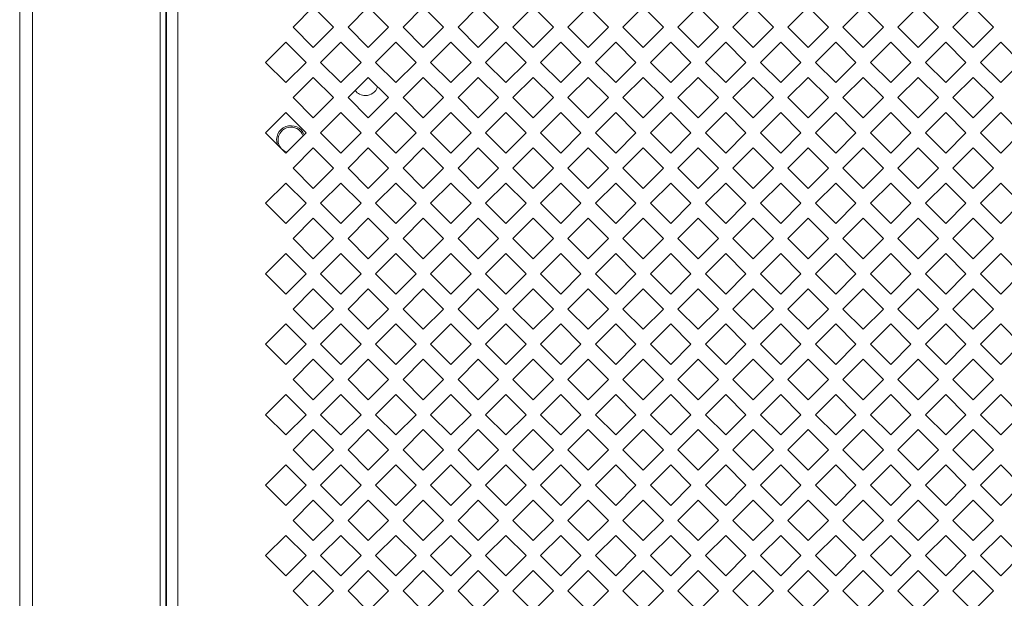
# Model space of a CAD drawing. Header units: millimetres. Extents: x 38 to 253, y 25 to 200.
# Tile 24 of 71: x 38.06 to 49.52, y 119.4 to 126.13. Entities that reach past the tile are written whole.
import ezdxf

# ---------------------------------------------------------------- set-up
doc = ezdxf.new("R2010")
doc.units = ezdxf.units.MM

msp = doc.modelspace()

# ---------------------------------------------------------------- linework, layer by layer
at = {"color": 7, "linetype": 'Continuous', "lineweight": 15}
for p, q in [((38.05757, 176.24288), (38.05757, 85.20955)), ((38.20491, 85.20955), (38.20491, 176.24288)), ((39.69077, 176.24288), (39.69077, 85.20955)), ((39.75757, 85.20955), (39.75757, 176.24288)), ((39.76424, 176.24288), (39.76424, 85.20955)), ((39.89757, 176.24288), (39.89757, 85.20955)), ((41.23854, 126.04288), (41.47424, 126.27858)), ((41.47424, 126.27858), (41.70994, 126.04288)), ((41.87854, 126.04288), (42.11424, 126.27858)), ((42.11424, 126.27858), (42.34994, 126.04288)), ((42.51854, 126.04288), (42.75424, 126.27858)), ((42.75424, 126.27858), (42.98994, 126.04288)), ((43.15854, 126.04288), (43.39424, 126.27858)), ((43.39424, 126.27858), (43.62994, 126.04288)), ((43.79854, 126.04288), (44.03424, 126.27858)), ((44.03424, 126.27858), (44.26994, 126.04288)), ((44.43854, 126.04288), (44.67424, 126.27858)), ((44.67424, 126.27858), (44.90994, 126.04288)), ((45.07854, 126.04288), (45.31424, 126.27858)), ((45.31424, 126.27858), (45.54994, 126.04288)), ((45.71854, 126.04288), (45.95424, 126.27858)), ((45.95424, 126.27858), (46.18994, 126.04288)), ((46.35854, 126.04288), (46.59424, 126.27858)), ((46.59424, 126.27858), (46.82994, 126.04288)), ((46.99854, 126.04288), (47.23424, 126.27858)), ((47.23424, 126.27858), (47.46994, 126.04288)), ((47.63854, 126.04288), (47.87424, 126.27858)), ((47.87424, 126.27858), (48.10994, 126.04288)), ((48.27854, 126.04288), (48.51424, 126.27858)), ((48.51424, 126.27858), (48.74994, 126.04288)), ((48.91854, 126.04288), (49.15424, 126.27858)), ((49.15424, 126.27858), (49.38994, 126.04288)), ((41.47424, 125.80718), (41.23854, 126.04288)), ((41.70994, 126.04288), (41.47424, 125.80718)), ((42.11424, 125.80718), (41.87854, 126.04288)), ((42.34994, 126.04288), (42.11424, 125.80718)), ((42.75424, 125.80718), (42.51854, 126.04288)), ((42.98994, 126.04288), (42.75424, 125.80718)), ((43.39424, 125.80718), (43.15854, 126.04288)), ((43.62994, 126.04288), (43.39424, 125.80718)), ((44.03424, 125.80718), (43.79854, 126.04288)), ((44.26994, 126.04288), (44.03424, 125.80718)), ((44.67424, 125.80718), (44.43854, 126.04288)), ((44.90994, 126.04288), (44.67424, 125.80718)), ((45.31424, 125.80718), (45.07854, 126.04288)), ((45.54994, 126.04288), (45.31424, 125.80718)), ((45.95424, 125.80718), (45.71854, 126.04288)), ((46.18994, 126.04288), (45.95424, 125.80718)), ((46.59424, 125.80718), (46.35854, 126.04288)), ((46.82994, 126.04288), (46.59424, 125.80718)), ((47.23424, 125.80718), (46.99854, 126.04288)), ((47.46994, 126.04288), (47.23424, 125.80718)), ((47.87424, 125.80718), (47.63854, 126.04288)), ((48.10994, 126.04288), (47.87424, 125.80718)), ((48.51424, 125.80718), (48.27854, 126.04288)), ((48.74994, 126.04288), (48.51424, 125.80718)), ((49.15424, 125.80718), (48.91854, 126.04288)), ((49.38994, 126.04288), (49.15424, 125.80718)), ((40.91854, 125.63288), (41.15424, 125.86858)), ((41.15424, 125.86858), (41.38994, 125.63288)), ((41.55854, 125.63288), (41.79424, 125.86858)), ((41.79424, 125.86858), (42.02994, 125.63288)), ((42.19854, 125.63288), (42.43424, 125.86858)), ((42.43424, 125.86858), (42.66994, 125.63288)), ((42.83854, 125.63288), (43.07424, 125.86858)), ((43.07424, 125.86858), (43.30994, 125.63288)), ((43.47854, 125.63288), (43.71424, 125.86858)), ((43.71424, 125.86858), (43.94994, 125.63288)), ((44.11854, 125.63288), (44.35424, 125.86858)), ((44.35424, 125.86858), (44.58994, 125.63288)), ((44.75854, 125.63288), (44.99424, 125.86858)), ((44.99424, 125.86858), (45.22994, 125.63288)), ((45.39854, 125.63288), (45.63424, 125.86858)), ((45.63424, 125.86858), (45.86994, 125.63288)), ((46.03854, 125.63288), (46.27424, 125.86858)), ((46.27424, 125.86858), (46.50994, 125.63288)), ((46.67854, 125.63288), (46.91424, 125.86858)), ((46.91424, 125.86858), (47.14994, 125.63288)), ((47.31854, 125.63288), (47.55424, 125.86858)), ((47.55424, 125.86858), (47.78994, 125.63288)), ((47.95854, 125.63288), (48.19424, 125.86858)), ((48.19424, 125.86858), (48.42994, 125.63288)), ((48.59854, 125.63288), (48.83424, 125.86858)), ((48.83424, 125.86858), (49.06994, 125.63288)), ((49.23854, 125.63288), (49.47424, 125.86858)), ((49.47424, 125.86858), (49.70994, 125.63288)), ((41.15424, 125.39718), (40.91854, 125.63288)), ((41.38994, 125.63288), (41.15424, 125.39718)), ((41.79424, 125.39718), (41.55854, 125.63288)), ((42.02994, 125.63288), (41.79424, 125.39718)), ((42.43424, 125.39718), (42.19854, 125.63288)), ((42.66994, 125.63288), (42.43424, 125.39718)), ((43.07424, 125.39718), (42.83854, 125.63288)), ((43.30994, 125.63288), (43.07424, 125.39718)), ((43.71424, 125.39718), (43.47854, 125.63288)), ((43.94994, 125.63288), (43.71424, 125.39718)), ((44.35424, 125.39718), (44.11854, 125.63288)), ((44.58994, 125.63288), (44.35424, 125.39718)), ((44.99424, 125.39718), (44.75854, 125.63288)), ((45.22994, 125.63288), (44.99424, 125.39718)), ((45.63424, 125.39718), (45.39854, 125.63288)), ((45.86994, 125.63288), (45.63424, 125.39718)), ((46.27424, 125.39718), (46.03854, 125.63288)), ((46.50994, 125.63288), (46.27424, 125.39718)), ((46.91424, 125.39718), (46.67854, 125.63288)), ((47.14994, 125.63288), (46.91424, 125.39718)), ((47.55424, 125.39718), (47.31854, 125.63288)), ((47.78994, 125.63288), (47.55424, 125.39718)), ((48.19424, 125.39718), (47.95854, 125.63288)), ((48.42994, 125.63288), (48.19424, 125.39718)), ((48.83424, 125.39718), (48.59854, 125.63288)), ((49.06994, 125.63288), (48.83424, 125.39718)), ((49.47424, 125.39718), (49.23854, 125.63288)), ((49.70994, 125.63288), (49.47424, 125.39718)), ((41.23854, 125.22288), (41.47424, 125.45858)), ((41.47424, 125.45858), (41.70994, 125.22288)), ((41.87854, 125.22288), (42.11424, 125.45858)), ((42.11424, 125.45858), (42.34994, 125.22288)), ((42.51854, 125.22288), (42.75424, 125.45858)), ((42.75424, 125.45858), (42.98994, 125.22288)), ((43.15854, 125.22288), (43.39424, 125.45858)), ((43.39424, 125.45858), (43.62994, 125.22288)), ((43.79854, 125.22288), (44.03424, 125.45858)), ((44.03424, 125.45858), (44.26994, 125.22288)), ((44.43854, 125.22288), (44.67424, 125.45858)), ((44.67424, 125.45858), (44.90994, 125.22288)), ((45.07854, 125.22288), (45.31424, 125.45858)), ((45.31424, 125.45858), (45.54994, 125.22288)), ((45.71854, 125.22288), (45.95424, 125.45858)), ((45.95424, 125.45858), (46.18994, 125.22288)), ((46.35854, 125.22288), (46.59424, 125.45858)), ((46.59424, 125.45858), (46.82994, 125.22288)), ((46.99854, 125.22288), (47.23424, 125.45858)), ((47.23424, 125.45858), (47.46994, 125.22288)), ((47.63854, 125.22288), (47.87424, 125.45858)), ((47.87424, 125.45858), (48.10994, 125.22288)), ((48.27854, 125.22288), (48.51424, 125.45858)), ((48.51424, 125.45858), (48.74994, 125.22288)), ((48.91854, 125.22288), (49.15424, 125.45858)), ((49.15424, 125.45858), (49.38994, 125.22288)), ((41.47424, 124.98718), (41.23854, 125.22288)), ((41.70994, 125.22288), (41.47424, 124.98718)), ((42.11424, 124.98718), (41.87854, 125.22288)), ((42.34994, 125.22288), (42.11424, 124.98718)), ((42.75424, 124.98718), (42.51854, 125.22288)), ((42.98994, 125.22288), (42.75424, 124.98718)), ((43.39424, 124.98718), (43.15854, 125.22288)), ((43.62994, 125.22288), (43.39424, 124.98718)), ((44.03424, 124.98718), (43.79854, 125.22288)), ((44.26994, 125.22288), (44.03424, 124.98718)), ((44.67424, 124.98718), (44.43854, 125.22288)), ((44.90994, 125.22288), (44.67424, 124.98718)), ((45.31424, 124.98718), (45.07854, 125.22288)), ((45.54994, 125.22288), (45.31424, 124.98718)), ((45.95424, 124.98718), (45.71854, 125.22288)), ((46.18994, 125.22288), (45.95424, 124.98718)), ((46.59424, 124.98718), (46.35854, 125.22288)), ((46.82994, 125.22288), (46.59424, 124.98718)), ((47.23424, 124.98718), (46.99854, 125.22288)), ((47.46994, 125.22288), (47.23424, 124.98718)), ((47.87424, 124.98718), (47.63854, 125.22288)), ((48.10994, 125.22288), (47.87424, 124.98718)), ((48.51424, 124.98718), (48.27854, 125.22288)), ((48.74994, 125.22288), (48.51424, 124.98718)), ((49.15424, 124.98718), (48.91854, 125.22288)), ((49.38994, 125.22288), (49.15424, 124.98718)), ((40.91854, 124.81288), (41.15424, 125.04858)), ((41.15424, 125.04858), (41.38994, 124.81288)), ((41.55854, 124.81288), (41.79424, 125.04858)), ((41.79424, 125.04858), (42.02994, 124.81288)), ((42.19854, 124.81288), (42.43424, 125.04858)), ((42.43424, 125.04858), (42.66994, 124.81288)), ((42.83854, 124.81288), (43.07424, 125.04858)), ((43.07424, 125.04858), (43.30994, 124.81288)), ((43.47854, 124.81288), (43.71424, 125.04858)), ((43.71424, 125.04858), (43.94994, 124.81288)), ((44.11854, 124.81288), (44.35424, 125.04858)), ((44.35424, 125.04858), (44.58994, 124.81288)), ((44.75854, 124.81288), (44.99424, 125.04858)), ((44.99424, 125.04858), (45.22994, 124.81288)), ((45.39854, 124.81288), (45.63424, 125.04858)), ((45.63424, 125.04858), (45.86994, 124.81288)), ((46.03854, 124.81288), (46.27424, 125.04858)), ((46.27424, 125.04858), (46.50994, 124.81288)), ((46.67854, 124.81288), (46.91424, 125.04858)), ((46.91424, 125.04858), (47.14994, 124.81288)), ((47.31854, 124.81288), (47.55424, 125.04858)), ((47.55424, 125.04858), (47.78994, 124.81288)), ((47.95854, 124.81288), (48.19424, 125.04858)), ((48.19424, 125.04858), (48.42994, 124.81288)), ((48.59854, 124.81288), (48.83424, 125.04858)), ((48.83424, 125.04858), (49.06994, 124.81288)), ((49.23854, 124.81288), (49.47424, 125.04858)), ((49.47424, 125.04858), (49.70994, 124.81288)), ((41.15424, 124.57718), (40.91854, 124.81288)), ((41.38994, 124.81288), (41.15424, 124.57718)), ((41.79424, 124.57718), (41.55854, 124.81288)), ((42.02994, 124.81288), (41.79424, 124.57718)), ((42.43424, 124.57718), (42.19854, 124.81288)), ((42.66994, 124.81288), (42.43424, 124.57718)), ((43.07424, 124.57718), (42.83854, 124.81288)), ((43.30994, 124.81288), (43.07424, 124.57718)), ((43.71424, 124.57718), (43.47854, 124.81288)), ((43.94994, 124.81288), (43.71424, 124.57718)), ((44.35424, 124.57718), (44.11854, 124.81288)), ((44.58994, 124.81288), (44.35424, 124.57718)), ((44.99424, 124.57718), (44.75854, 124.81288)), ((45.22994, 124.81288), (44.99424, 124.57718)), ((45.63424, 124.57718), (45.39854, 124.81288)), ((45.86994, 124.81288), (45.63424, 124.57718)), ((46.27424, 124.57718), (46.03854, 124.81288)), ((46.50994, 124.81288), (46.27424, 124.57718)), ((46.91424, 124.57718), (46.67854, 124.81288)), ((47.14994, 124.81288), (46.91424, 124.57718)), ((47.55424, 124.57718), (47.31854, 124.81288)), ((47.78994, 124.81288), (47.55424, 124.57718)), ((48.19424, 124.57718), (47.95854, 124.81288)), ((48.42994, 124.81288), (48.19424, 124.57718)), ((48.83424, 124.57718), (48.59854, 124.81288)), ((49.06994, 124.81288), (48.83424, 124.57718)), ((49.47424, 124.57718), (49.23854, 124.81288)), ((49.70994, 124.81288), (49.47424, 124.57718)), ((41.23854, 124.40288), (41.47424, 124.63858)), ((41.47424, 124.63858), (41.70994, 124.40288)), ((41.87854, 124.40288), (42.11424, 124.63858)), ((42.11424, 124.63858), (42.34994, 124.40288)), ((42.51854, 124.40288), (42.75424, 124.63858)), ((42.75424, 124.63858), (42.98994, 124.40288)), ((43.15854, 124.40288), (43.39424, 124.63858)), ((43.39424, 124.63858), (43.62994, 124.40288)), ((43.79854, 124.40288), (44.03424, 124.63858)), ((44.03424, 124.63858), (44.26994, 124.40288)), ((44.43854, 124.40288), (44.67424, 124.63858)), ((44.67424, 124.63858), (44.90994, 124.40288)), ((45.07854, 124.40288), (45.31424, 124.63858)), ((45.31424, 124.63858), (45.54994, 124.40288)), ((45.71854, 124.40288), (45.95424, 124.63858)), ((45.95424, 124.63858), (46.18994, 124.40288)), ((46.35854, 124.40288), (46.59424, 124.63858)), ((46.59424, 124.63858), (46.82994, 124.40288)), ((46.99854, 124.40288), (47.23424, 124.63858)), ((47.23424, 124.63858), (47.46994, 124.40288)), ((47.63854, 124.40288), (47.87424, 124.63858)), ((47.87424, 124.63858), (48.10994, 124.40288)), ((48.27854, 124.40288), (48.51424, 124.63858)), ((48.51424, 124.63858), (48.74994, 124.40288)), ((48.91854, 124.40288), (49.15424, 124.63858)), ((49.15424, 124.63858), (49.38994, 124.40288)), ((41.47424, 124.16718), (41.23854, 124.40288)), ((41.70994, 124.40288), (41.47424, 124.16718)), ((42.11424, 124.16718), (41.87854, 124.40288)), ((42.34994, 124.40288), (42.11424, 124.16718)), ((42.75424, 124.16718), (42.51854, 124.40288)), ((42.98994, 124.40288), (42.75424, 124.16718)), ((43.39424, 124.16718), (43.15854, 124.40288)), ((43.62994, 124.40288), (43.39424, 124.16718)), ((44.03424, 124.16718), (43.79854, 124.40288)), ((44.26994, 124.40288), (44.03424, 124.16718)), ((44.67424, 124.16718), (44.43854, 124.40288)), ((44.90994, 124.40288), (44.67424, 124.16718)), ((45.31424, 124.16718), (45.07854, 124.40288)), ((45.54994, 124.40288), (45.31424, 124.16718)), ((45.95424, 124.16718), (45.71854, 124.40288)), ((46.18994, 124.40288), (45.95424, 124.16718)), ((46.59424, 124.16718), (46.35854, 124.40288)), ((46.82994, 124.40288), (46.59424, 124.16718)), ((47.23424, 124.16718), (46.99854, 124.40288)), ((47.46994, 124.40288), (47.23424, 124.16718)), ((47.87424, 124.16718), (47.63854, 124.40288)), ((48.10994, 124.40288), (47.87424, 124.16718)), ((48.51424, 124.16718), (48.27854, 124.40288)), ((48.74994, 124.40288), (48.51424, 124.16718)), ((49.15424, 124.16718), (48.91854, 124.40288)), ((49.38994, 124.40288), (49.15424, 124.16718)), ((40.91854, 123.99288), (41.15424, 124.22858)), ((41.15424, 124.22858), (41.38994, 123.99288)), ((41.55854, 123.99288), (41.79424, 124.22858)), ((41.79424, 124.22858), (42.02994, 123.99288)), ((42.19854, 123.99288), (42.43424, 124.22858)), ((42.43424, 124.22858), (42.66994, 123.99288)), ((42.83854, 123.99288), (43.07424, 124.22858)), ((43.07424, 124.22858), (43.30994, 123.99288)), ((43.47854, 123.99288), (43.71424, 124.22858)), ((43.71424, 124.22858), (43.94994, 123.99288)), ((44.11854, 123.99288), (44.35424, 124.22858)), ((44.35424, 124.22858), (44.58994, 123.99288)), ((44.75854, 123.99288), (44.99424, 124.22858)), ((44.99424, 124.22858), (45.22994, 123.99288)), ((45.39854, 123.99288), (45.63424, 124.22858)), ((45.63424, 124.22858), (45.86994, 123.99288)), ((46.03854, 123.99288), (46.27424, 124.22858)), ((46.27424, 124.22858), (46.50994, 123.99288)), ((46.67854, 123.99288), (46.91424, 124.22858)), ((46.91424, 124.22858), (47.14994, 123.99288)), ((47.31854, 123.99288), (47.55424, 124.22858)), ((47.55424, 124.22858), (47.78994, 123.99288)), ((47.95854, 123.99288), (48.19424, 124.22858)), ((48.19424, 124.22858), (48.42994, 123.99288)), ((48.59854, 123.99288), (48.83424, 124.22858)), ((48.83424, 124.22858), (49.06994, 123.99288)), ((49.23854, 123.99288), (49.47424, 124.22858)), ((49.47424, 124.22858), (49.70994, 123.99288)), ((41.15424, 123.75718), (40.91854, 123.99288)), ((41.38994, 123.99288), (41.15424, 123.75718)), ((41.79424, 123.75718), (41.55854, 123.99288)), ((42.02994, 123.99288), (41.79424, 123.75718)), ((42.43424, 123.75718), (42.19854, 123.99288)), ((42.66994, 123.99288), (42.43424, 123.75718)), ((43.07424, 123.75718), (42.83854, 123.99288)), ((43.30994, 123.99288), (43.07424, 123.75718)), ((43.71424, 123.75718), (43.47854, 123.99288)), ((43.94994, 123.99288), (43.71424, 123.75718)), ((44.35424, 123.75718), (44.11854, 123.99288)), ((44.58994, 123.99288), (44.35424, 123.75718)), ((44.99424, 123.75718), (44.75854, 123.99288)), ((45.22994, 123.99288), (44.99424, 123.75718)), ((45.63424, 123.75718), (45.39854, 123.99288)), ((45.86994, 123.99288), (45.63424, 123.75718)), ((46.27424, 123.75718), (46.03854, 123.99288)), ((46.50994, 123.99288), (46.27424, 123.75718)), ((46.91424, 123.75718), (46.67854, 123.99288)), ((47.14994, 123.99288), (46.91424, 123.75718)), ((47.55424, 123.75718), (47.31854, 123.99288)), ((47.78994, 123.99288), (47.55424, 123.75718)), ((48.19424, 123.75718), (47.95854, 123.99288)), ((48.42994, 123.99288), (48.19424, 123.75718)), ((48.83424, 123.75718), (48.59854, 123.99288)), ((49.06994, 123.99288), (48.83424, 123.75718)), ((49.47424, 123.75718), (49.23854, 123.99288)), ((49.70994, 123.99288), (49.47424, 123.75718)), ((41.23854, 123.58288), (41.47424, 123.81858)), ((41.47424, 123.81858), (41.70994, 123.58288)), ((41.87854, 123.58288), (42.11424, 123.81858)), ((42.11424, 123.81858), (42.34994, 123.58288)), ((42.51854, 123.58288), (42.75424, 123.81858)), ((42.75424, 123.81858), (42.98994, 123.58288)), ((43.15854, 123.58288), (43.39424, 123.81858)), ((43.39424, 123.81858), (43.62994, 123.58288)), ((43.79854, 123.58288), (44.03424, 123.81858)), ((44.03424, 123.81858), (44.26994, 123.58288)), ((44.43854, 123.58288), (44.67424, 123.81858)), ((44.67424, 123.81858), (44.90994, 123.58288)), ((45.07854, 123.58288), (45.31424, 123.81858)), ((45.31424, 123.81858), (45.54994, 123.58288)), ((45.71854, 123.58288), (45.95424, 123.81858)), ((45.95424, 123.81858), (46.18994, 123.58288)), ((46.35854, 123.58288), (46.59424, 123.81858)), ((46.59424, 123.81858), (46.82994, 123.58288)), ((46.99854, 123.58288), (47.23424, 123.81858)), ((47.23424, 123.81858), (47.46994, 123.58288)), ((47.63854, 123.58288), (47.87424, 123.81858)), ((47.87424, 123.81858), (48.10994, 123.58288)), ((48.27854, 123.58288), (48.51424, 123.81858)), ((48.51424, 123.81858), (48.74994, 123.58288)), ((48.91854, 123.58288), (49.15424, 123.81858)), ((49.15424, 123.81858), (49.38994, 123.58288)), ((41.47424, 123.34718), (41.23854, 123.58288)), ((41.70994, 123.58288), (41.47424, 123.34718)), ((42.11424, 123.34718), (41.87854, 123.58288)), ((42.34994, 123.58288), (42.11424, 123.34718)), ((42.75424, 123.34718), (42.51854, 123.58288)), ((42.98994, 123.58288), (42.75424, 123.34718)), ((43.39424, 123.34718), (43.15854, 123.58288)), ((43.62994, 123.58288), (43.39424, 123.34718)), ((44.03424, 123.34718), (43.79854, 123.58288)), ((44.26994, 123.58288), (44.03424, 123.34718)), ((44.67424, 123.34718), (44.43854, 123.58288)), ((44.90994, 123.58288), (44.67424, 123.34718)), ((45.31424, 123.34718), (45.07854, 123.58288)), ((45.54994, 123.58288), (45.31424, 123.34718)), ((45.95424, 123.34718), (45.71854, 123.58288)), ((46.18994, 123.58288), (45.95424, 123.34718)), ((46.59424, 123.34718), (46.35854, 123.58288)), ((46.82994, 123.58288), (46.59424, 123.34718)), ((47.23424, 123.34718), (46.99854, 123.58288)), ((47.46994, 123.58288), (47.23424, 123.34718)), ((47.87424, 123.34718), (47.63854, 123.58288)), ((48.10994, 123.58288), (47.87424, 123.34718)), ((48.51424, 123.34718), (48.27854, 123.58288)), ((48.74994, 123.58288), (48.51424, 123.34718)), ((49.15424, 123.34718), (48.91854, 123.58288)), ((49.38994, 123.58288), (49.15424, 123.34718)), ((40.91854, 123.17288), (41.15424, 123.40858)), ((41.15424, 123.40858), (41.38994, 123.17288)), ((41.55854, 123.17288), (41.79424, 123.40858)), ((41.79424, 123.40858), (42.02994, 123.17288)), ((42.19854, 123.17288), (42.43424, 123.40858)), ((42.43424, 123.40858), (42.66994, 123.17288)), ((42.83854, 123.17288), (43.07424, 123.40858)), ((43.07424, 123.40858), (43.30994, 123.17288)), ((43.47854, 123.17288), (43.71424, 123.40858)), ((43.71424, 123.40858), (43.94994, 123.17288)), ((44.11854, 123.17288), (44.35424, 123.40858)), ((44.35424, 123.40858), (44.58994, 123.17288)), ((44.75854, 123.17288), (44.99424, 123.40858)), ((44.99424, 123.40858), (45.22994, 123.17288)), ((45.39854, 123.17288), (45.63424, 123.40858)), ((45.63424, 123.40858), (45.86994, 123.17288)), ((46.03854, 123.17288), (46.27424, 123.40858)), ((46.27424, 123.40858), (46.50994, 123.17288)), ((46.67854, 123.17288), (46.91424, 123.40858)), ((46.91424, 123.40858), (47.14994, 123.17288)), ((47.31854, 123.17288), (47.55424, 123.40858)), ((47.55424, 123.40858), (47.78994, 123.17288)), ((47.95854, 123.17288), (48.19424, 123.40858)), ((48.19424, 123.40858), (48.42994, 123.17288)), ((48.59854, 123.17288), (48.83424, 123.40858)), ((48.83424, 123.40858), (49.06994, 123.17288)), ((49.23854, 123.17288), (49.47424, 123.40858)), ((49.47424, 123.40858), (49.70994, 123.17288)), ((41.15424, 122.93718), (40.91854, 123.17288)), ((41.38994, 123.17288), (41.15424, 122.93718)), ((41.79424, 122.93718), (41.55854, 123.17288)), ((42.02994, 123.17288), (41.79424, 122.93718)), ((42.43424, 122.93718), (42.19854, 123.17288)), ((42.66994, 123.17288), (42.43424, 122.93718)), ((43.07424, 122.93718), (42.83854, 123.17288)), ((43.30994, 123.17288), (43.07424, 122.93718)), ((43.71424, 122.93718), (43.47854, 123.17288)), ((43.94994, 123.17288), (43.71424, 122.93718)), ((44.35424, 122.93718), (44.11854, 123.17288)), ((44.58994, 123.17288), (44.35424, 122.93718)), ((44.99424, 122.93718), (44.75854, 123.17288)), ((45.22994, 123.17288), (44.99424, 122.93718)), ((45.63424, 122.93718), (45.39854, 123.17288)), ((45.86994, 123.17288), (45.63424, 122.93718)), ((46.27424, 122.93718), (46.03854, 123.17288)), ((46.50994, 123.17288), (46.27424, 122.93718)), ((46.91424, 122.93718), (46.67854, 123.17288)), ((47.14994, 123.17288), (46.91424, 122.93718)), ((47.55424, 122.93718), (47.31854, 123.17288)), ((47.78994, 123.17288), (47.55424, 122.93718)), ((48.19424, 122.93718), (47.95854, 123.17288)), ((48.42994, 123.17288), (48.19424, 122.93718)), ((48.83424, 122.93718), (48.59854, 123.17288)), ((49.06994, 123.17288), (48.83424, 122.93718)), ((49.47424, 122.93718), (49.23854, 123.17288)), ((49.70994, 123.17288), (49.47424, 122.93718)), ((41.23854, 122.76288), (41.47424, 122.99858)), ((41.47424, 122.99858), (41.70994, 122.76288)), ((41.87854, 122.76288), (42.11424, 122.99858)), ((42.11424, 122.99858), (42.34994, 122.76288)), ((42.51854, 122.76288), (42.75424, 122.99858)), ((42.75424, 122.99858), (42.98994, 122.76288)), ((43.15854, 122.76288), (43.39424, 122.99858)), ((43.39424, 122.99858), (43.62994, 122.76288)), ((43.79854, 122.76288), (44.03424, 122.99858)), ((44.03424, 122.99858), (44.26994, 122.76288)), ((44.43854, 122.76288), (44.67424, 122.99858)), ((44.67424, 122.99858), (44.90994, 122.76288)), ((45.07854, 122.76288), (45.31424, 122.99858)), ((45.31424, 122.99858), (45.54994, 122.76288)), ((45.71854, 122.76288), (45.95424, 122.99858)), ((45.95424, 122.99858), (46.18994, 122.76288)), ((46.35854, 122.76288), (46.59424, 122.99858)), ((46.59424, 122.99858), (46.82994, 122.76288)), ((46.99854, 122.76288), (47.23424, 122.99858)), ((47.23424, 122.99858), (47.46994, 122.76288)), ((47.63854, 122.76288), (47.87424, 122.99858)), ((47.87424, 122.99858), (48.10994, 122.76288)), ((48.27854, 122.76288), (48.51424, 122.99858)), ((48.51424, 122.99858), (48.74994, 122.76288)), ((48.91854, 122.76288), (49.15424, 122.99858)), ((49.15424, 122.99858), (49.38994, 122.76288)), ((41.47424, 122.52718), (41.23854, 122.76288)), ((41.70994, 122.76288), (41.47424, 122.52718)), ((42.11424, 122.52718), (41.87854, 122.76288)), ((42.34994, 122.76288), (42.11424, 122.52718)), ((42.75424, 122.52718), (42.51854, 122.76288)), ((42.98994, 122.76288), (42.75424, 122.52718)), ((43.39424, 122.52718), (43.15854, 122.76288)), ((43.62994, 122.76288), (43.39424, 122.52718)), ((44.03424, 122.52718), (43.79854, 122.76288)), ((44.26994, 122.76288), (44.03424, 122.52718)), ((44.67424, 122.52718), (44.43854, 122.76288)), ((44.90994, 122.76288), (44.67424, 122.52718)), ((45.31424, 122.52718), (45.07854, 122.76288)), ((45.54994, 122.76288), (45.31424, 122.52718)), ((45.95424, 122.52718), (45.71854, 122.76288)), ((46.18994, 122.76288), (45.95424, 122.52718)), ((46.59424, 122.52718), (46.35854, 122.76288)), ((46.82994, 122.76288), (46.59424, 122.52718)), ((47.23424, 122.52718), (46.99854, 122.76288)), ((47.46994, 122.76288), (47.23424, 122.52718)), ((47.87424, 122.52718), (47.63854, 122.76288)), ((48.10994, 122.76288), (47.87424, 122.52718)), ((48.51424, 122.52718), (48.27854, 122.76288)), ((48.74994, 122.76288), (48.51424, 122.52718)), ((49.15424, 122.52718), (48.91854, 122.76288)), ((49.38994, 122.76288), (49.15424, 122.52718)), ((40.91854, 122.35288), (41.15424, 122.58858)), ((41.15424, 122.58858), (41.38994, 122.35288)), ((41.55854, 122.35288), (41.79424, 122.58858)), ((41.79424, 122.58858), (42.02994, 122.35288)), ((42.19854, 122.35288), (42.43424, 122.58858)), ((42.43424, 122.58858), (42.66994, 122.35288)), ((42.83854, 122.35288), (43.07424, 122.58858)), ((43.07424, 122.58858), (43.30994, 122.35288)), ((43.47854, 122.35288), (43.71424, 122.58858)), ((43.71424, 122.58858), (43.94994, 122.35288)), ((44.11854, 122.35288), (44.35424, 122.58858)), ((44.35424, 122.58858), (44.58994, 122.35288)), ((44.75854, 122.35288), (44.99424, 122.58858)), ((44.99424, 122.58858), (45.22994, 122.35288)), ((45.39854, 122.35288), (45.63424, 122.58858)), ((45.63424, 122.58858), (45.86994, 122.35288)), ((46.03854, 122.35288), (46.27424, 122.58858)), ((46.27424, 122.58858), (46.50994, 122.35288)), ((46.67854, 122.35288), (46.91424, 122.58858)), ((46.91424, 122.58858), (47.14994, 122.35288)), ((47.31854, 122.35288), (47.55424, 122.58858)), ((47.55424, 122.58858), (47.78994, 122.35288)), ((47.95854, 122.35288), (48.19424, 122.58858)), ((48.19424, 122.58858), (48.42994, 122.35288)), ((48.59854, 122.35288), (48.83424, 122.58858)), ((48.83424, 122.58858), (49.06994, 122.35288)), ((49.23854, 122.35288), (49.47424, 122.58858)), ((49.47424, 122.58858), (49.70994, 122.35288)), ((41.15424, 122.11718), (40.91854, 122.35288)), ((41.38994, 122.35288), (41.15424, 122.11718)), ((41.79424, 122.11718), (41.55854, 122.35288)), ((42.02994, 122.35288), (41.79424, 122.11718)), ((42.43424, 122.11718), (42.19854, 122.35288)), ((42.66994, 122.35288), (42.43424, 122.11718)), ((43.07424, 122.11718), (42.83854, 122.35288)), ((43.30994, 122.35288), (43.07424, 122.11718)), ((43.71424, 122.11718), (43.47854, 122.35288)), ((43.94994, 122.35288), (43.71424, 122.11718)), ((44.35424, 122.11718), (44.11854, 122.35288)), ((44.58994, 122.35288), (44.35424, 122.11718)), ((44.99424, 122.11718), (44.75854, 122.35288)), ((45.22994, 122.35288), (44.99424, 122.11718)), ((45.63424, 122.11718), (45.39854, 122.35288)), ((45.86994, 122.35288), (45.63424, 122.11718)), ((46.27424, 122.11718), (46.03854, 122.35288)), ((46.50994, 122.35288), (46.27424, 122.11718)), ((46.91424, 122.11718), (46.67854, 122.35288)), ((47.14994, 122.35288), (46.91424, 122.11718)), ((47.55424, 122.11718), (47.31854, 122.35288)), ((47.78994, 122.35288), (47.55424, 122.11718)), ((48.19424, 122.11718), (47.95854, 122.35288)), ((48.42994, 122.35288), (48.19424, 122.11718)), ((48.83424, 122.11718), (48.59854, 122.35288)), ((49.06994, 122.35288), (48.83424, 122.11718)), ((49.47424, 122.11718), (49.23854, 122.35288)), ((49.70994, 122.35288), (49.47424, 122.11718)), ((41.23854, 121.94288), (41.47424, 122.17858)), ((41.47424, 122.17858), (41.70994, 121.94288)), ((41.87854, 121.94288), (42.11424, 122.17858)), ((42.11424, 122.17858), (42.34994, 121.94288)), ((42.51854, 121.94288), (42.75424, 122.17858)), ((42.75424, 122.17858), (42.98994, 121.94288)), ((43.15854, 121.94288), (43.39424, 122.17858)), ((43.39424, 122.17858), (43.62994, 121.94288)), ((43.79854, 121.94288), (44.03424, 122.17858)), ((44.03424, 122.17858), (44.26994, 121.94288)), ((44.43854, 121.94288), (44.67424, 122.17858)), ((44.67424, 122.17858), (44.90994, 121.94288)), ((45.07854, 121.94288), (45.31424, 122.17858)), ((45.31424, 122.17858), (45.54994, 121.94288)), ((45.71854, 121.94288), (45.95424, 122.17858)), ((45.95424, 122.17858), (46.18994, 121.94288)), ((46.35854, 121.94288), (46.59424, 122.17858)), ((46.59424, 122.17858), (46.82994, 121.94288)), ((46.99854, 121.94288), (47.23424, 122.17858)), ((47.23424, 122.17858), (47.46994, 121.94288)), ((47.63854, 121.94288), (47.87424, 122.17858)), ((47.87424, 122.17858), (48.10994, 121.94288)), ((48.27854, 121.94288), (48.51424, 122.17858)), ((48.51424, 122.17858), (48.74994, 121.94288)), ((48.91854, 121.94288), (49.15424, 122.17858)), ((49.15424, 122.17858), (49.38994, 121.94288)), ((41.47424, 121.70718), (41.23854, 121.94288)), ((41.70994, 121.94288), (41.47424, 121.70718)), ((42.11424, 121.70718), (41.87854, 121.94288)), ((42.34994, 121.94288), (42.11424, 121.70718)), ((42.75424, 121.70718), (42.51854, 121.94288)), ((42.98994, 121.94288), (42.75424, 121.70718)), ((43.39424, 121.70718), (43.15854, 121.94288)), ((43.62994, 121.94288), (43.39424, 121.70718)), ((44.03424, 121.70718), (43.79854, 121.94288)), ((44.26994, 121.94288), (44.03424, 121.70718)), ((44.67424, 121.70718), (44.43854, 121.94288)), ((44.90994, 121.94288), (44.67424, 121.70718)), ((45.31424, 121.70718), (45.07854, 121.94288)), ((45.54994, 121.94288), (45.31424, 121.70718)), ((45.95424, 121.70718), (45.71854, 121.94288)), ((46.18994, 121.94288), (45.95424, 121.70718)), ((46.59424, 121.70718), (46.35854, 121.94288)), ((46.82994, 121.94288), (46.59424, 121.70718)), ((47.23424, 121.70718), (46.99854, 121.94288)), ((47.46994, 121.94288), (47.23424, 121.70718)), ((47.87424, 121.70718), (47.63854, 121.94288)), ((48.10994, 121.94288), (47.87424, 121.70718)), ((48.51424, 121.70718), (48.27854, 121.94288)), ((48.74994, 121.94288), (48.51424, 121.70718)), ((49.15424, 121.70718), (48.91854, 121.94288)), ((49.38994, 121.94288), (49.15424, 121.70718)), ((40.91854, 121.53288), (41.15424, 121.76858)), ((41.15424, 121.76858), (41.38994, 121.53288)), ((41.55854, 121.53288), (41.79424, 121.76858)), ((41.79424, 121.76858), (42.02994, 121.53288)), ((42.19854, 121.53288), (42.43424, 121.76858)), ((42.43424, 121.76858), (42.66994, 121.53288)), ((42.83854, 121.53288), (43.07424, 121.76858)), ((43.07424, 121.76858), (43.30994, 121.53288)), ((43.47854, 121.53288), (43.71424, 121.76858)), ((43.71424, 121.76858), (43.94994, 121.53288)), ((44.11854, 121.53288), (44.35424, 121.76858)), ((44.35424, 121.76858), (44.58994, 121.53288)), ((44.75854, 121.53288), (44.99424, 121.76858)), ((44.99424, 121.76858), (45.22994, 121.53288)), ((45.39854, 121.53288), (45.63424, 121.76858)), ((45.63424, 121.76858), (45.86994, 121.53288)), ((46.03854, 121.53288), (46.27424, 121.76858)), ((46.27424, 121.76858), (46.50994, 121.53288)), ((46.67854, 121.53288), (46.91424, 121.76858)), ((46.91424, 121.76858), (47.14994, 121.53288)), ((47.31854, 121.53288), (47.55424, 121.76858)), ((47.55424, 121.76858), (47.78994, 121.53288)), ((47.95854, 121.53288), (48.19424, 121.76858)), ((48.19424, 121.76858), (48.42994, 121.53288)), ((48.59854, 121.53288), (48.83424, 121.76858)), ((48.83424, 121.76858), (49.06994, 121.53288)), ((49.23854, 121.53288), (49.47424, 121.76858)), ((49.47424, 121.76858), (49.70994, 121.53288)), ((41.15424, 121.29718), (40.91854, 121.53288)), ((41.38994, 121.53288), (41.15424, 121.29718)), ((41.79424, 121.29718), (41.55854, 121.53288)), ((42.02994, 121.53288), (41.79424, 121.29718)), ((42.43424, 121.29718), (42.19854, 121.53288)), ((42.66994, 121.53288), (42.43424, 121.29718)), ((43.07424, 121.29718), (42.83854, 121.53288)), ((43.30994, 121.53288), (43.07424, 121.29718)), ((43.71424, 121.29718), (43.47854, 121.53288)), ((43.94994, 121.53288), (43.71424, 121.29718)), ((44.35424, 121.29718), (44.11854, 121.53288)), ((44.58994, 121.53288), (44.35424, 121.29718)), ((44.99424, 121.29718), (44.75854, 121.53288)), ((45.22994, 121.53288), (44.99424, 121.29718)), ((45.63424, 121.29718), (45.39854, 121.53288)), ((45.86994, 121.53288), (45.63424, 121.29718)), ((46.27424, 121.29718), (46.03854, 121.53288)), ((46.50994, 121.53288), (46.27424, 121.29718)), ((46.91424, 121.29718), (46.67854, 121.53288)), ((47.14994, 121.53288), (46.91424, 121.29718)), ((47.55424, 121.29718), (47.31854, 121.53288)), ((47.78994, 121.53288), (47.55424, 121.29718)), ((48.19424, 121.29718), (47.95854, 121.53288)), ((48.42994, 121.53288), (48.19424, 121.29718)), ((48.83424, 121.29718), (48.59854, 121.53288)), ((49.06994, 121.53288), (48.83424, 121.29718)), ((49.47424, 121.29718), (49.23854, 121.53288)), ((49.70994, 121.53288), (49.47424, 121.29718)), ((41.23854, 121.12288), (41.47424, 121.35858)), ((41.47424, 121.35858), (41.70994, 121.12288)), ((41.87854, 121.12288), (42.11424, 121.35858)), ((42.11424, 121.35858), (42.34994, 121.12288)), ((42.51854, 121.12288), (42.75424, 121.35858)), ((42.75424, 121.35858), (42.98994, 121.12288)), ((43.15854, 121.12288), (43.39424, 121.35858)), ((43.39424, 121.35858), (43.62994, 121.12288)), ((43.79854, 121.12288), (44.03424, 121.35858)), ((44.03424, 121.35858), (44.26994, 121.12288)), ((44.43854, 121.12288), (44.67424, 121.35858)), ((44.67424, 121.35858), (44.90994, 121.12288)), ((45.07854, 121.12288), (45.31424, 121.35858)), ((45.31424, 121.35858), (45.54994, 121.12288)), ((45.71854, 121.12288), (45.95424, 121.35858)), ((45.95424, 121.35858), (46.18994, 121.12288)), ((46.35854, 121.12288), (46.59424, 121.35858)), ((46.59424, 121.35858), (46.82994, 121.12288)), ((46.99854, 121.12288), (47.23424, 121.35858)), ((47.23424, 121.35858), (47.46994, 121.12288)), ((47.63854, 121.12288), (47.87424, 121.35858)), ((47.87424, 121.35858), (48.10994, 121.12288)), ((48.27854, 121.12288), (48.51424, 121.35858)), ((48.51424, 121.35858), (48.74994, 121.12288)), ((48.91854, 121.12288), (49.15424, 121.35858)), ((49.15424, 121.35858), (49.38994, 121.12288)), ((41.47424, 120.88718), (41.23854, 121.12288)), ((41.70994, 121.12288), (41.47424, 120.88718)), ((42.11424, 120.88718), (41.87854, 121.12288)), ((42.34994, 121.12288), (42.11424, 120.88718)), ((42.75424, 120.88718), (42.51854, 121.12288)), ((42.98994, 121.12288), (42.75424, 120.88718)), ((43.39424, 120.88718), (43.15854, 121.12288)), ((43.62994, 121.12288), (43.39424, 120.88718)), ((44.03424, 120.88718), (43.79854, 121.12288)), ((44.26994, 121.12288), (44.03424, 120.88718)), ((44.67424, 120.88718), (44.43854, 121.12288)), ((44.90994, 121.12288), (44.67424, 120.88718)), ((45.31424, 120.88718), (45.07854, 121.12288)), ((45.54994, 121.12288), (45.31424, 120.88718)), ((45.95424, 120.88718), (45.71854, 121.12288)), ((46.18994, 121.12288), (45.95424, 120.88718)), ((46.59424, 120.88718), (46.35854, 121.12288)), ((46.82994, 121.12288), (46.59424, 120.88718)), ((47.23424, 120.88718), (46.99854, 121.12288)), ((47.46994, 121.12288), (47.23424, 120.88718)), ((47.87424, 120.88718), (47.63854, 121.12288)), ((48.10994, 121.12288), (47.87424, 120.88718)), ((48.51424, 120.88718), (48.27854, 121.12288)), ((48.74994, 121.12288), (48.51424, 120.88718)), ((49.15424, 120.88718), (48.91854, 121.12288)), ((49.38994, 121.12288), (49.15424, 120.88718)), ((40.91854, 120.71288), (41.15424, 120.94858)), ((41.15424, 120.94858), (41.38994, 120.71288)), ((41.55854, 120.71288), (41.79424, 120.94858)), ((41.79424, 120.94858), (42.02994, 120.71288)), ((42.19854, 120.71288), (42.43424, 120.94858)), ((42.43424, 120.94858), (42.66994, 120.71288)), ((42.83854, 120.71288), (43.07424, 120.94858)), ((43.07424, 120.94858), (43.30994, 120.71288)), ((43.47854, 120.71288), (43.71424, 120.94858)), ((43.71424, 120.94858), (43.94994, 120.71288)), ((44.11854, 120.71288), (44.35424, 120.94858)), ((44.35424, 120.94858), (44.58994, 120.71288)), ((44.75854, 120.71288), (44.99424, 120.94858)), ((44.99424, 120.94858), (45.22994, 120.71288)), ((45.39854, 120.71288), (45.63424, 120.94858)), ((45.63424, 120.94858), (45.86994, 120.71288)), ((46.03854, 120.71288), (46.27424, 120.94858)), ((46.27424, 120.94858), (46.50994, 120.71288)), ((46.67854, 120.71288), (46.91424, 120.94858)), ((46.91424, 120.94858), (47.14994, 120.71288)), ((47.31854, 120.71288), (47.55424, 120.94858)), ((47.55424, 120.94858), (47.78994, 120.71288)), ((47.95854, 120.71288), (48.19424, 120.94858)), ((48.19424, 120.94858), (48.42994, 120.71288)), ((48.59854, 120.71288), (48.83424, 120.94858)), ((48.83424, 120.94858), (49.06994, 120.71288)), ((49.23854, 120.71288), (49.47424, 120.94858)), ((49.47424, 120.94858), (49.70994, 120.71288)), ((41.15424, 120.47718), (40.91854, 120.71288)), ((41.38994, 120.71288), (41.15424, 120.47718)), ((41.79424, 120.47718), (41.55854, 120.71288)), ((42.02994, 120.71288), (41.79424, 120.47718)), ((42.43424, 120.47718), (42.19854, 120.71288)), ((42.66994, 120.71288), (42.43424, 120.47718)), ((43.07424, 120.47718), (42.83854, 120.71288)), ((43.30994, 120.71288), (43.07424, 120.47718)), ((43.71424, 120.47718), (43.47854, 120.71288)), ((43.94994, 120.71288), (43.71424, 120.47718)), ((44.35424, 120.47718), (44.11854, 120.71288)), ((44.58994, 120.71288), (44.35424, 120.47718)), ((44.99424, 120.47718), (44.75854, 120.71288)), ((45.22994, 120.71288), (44.99424, 120.47718)), ((45.63424, 120.47718), (45.39854, 120.71288)), ((45.86994, 120.71288), (45.63424, 120.47718)), ((46.27424, 120.47718), (46.03854, 120.71288)), ((46.50994, 120.71288), (46.27424, 120.47718)), ((46.91424, 120.47718), (46.67854, 120.71288)), ((47.14994, 120.71288), (46.91424, 120.47718)), ((47.55424, 120.47718), (47.31854, 120.71288)), ((47.78994, 120.71288), (47.55424, 120.47718)), ((48.19424, 120.47718), (47.95854, 120.71288)), ((48.42994, 120.71288), (48.19424, 120.47718)), ((48.83424, 120.47718), (48.59854, 120.71288)), ((49.06994, 120.71288), (48.83424, 120.47718)), ((49.47424, 120.47718), (49.23854, 120.71288)), ((49.70994, 120.71288), (49.47424, 120.47718)), ((41.23854, 120.30288), (41.47424, 120.53858)), ((41.47424, 120.53858), (41.70994, 120.30288)), ((41.87854, 120.30288), (42.11424, 120.53858)), ((42.11424, 120.53858), (42.34994, 120.30288)), ((42.51854, 120.30288), (42.75424, 120.53858)), ((42.75424, 120.53858), (42.98994, 120.30288)), ((43.15854, 120.30288), (43.39424, 120.53858)), ((43.39424, 120.53858), (43.62994, 120.30288)), ((43.79854, 120.30288), (44.03424, 120.53858)), ((44.03424, 120.53858), (44.26994, 120.30288)), ((44.43854, 120.30288), (44.67424, 120.53858)), ((44.67424, 120.53858), (44.90994, 120.30288)), ((45.07854, 120.30288), (45.31424, 120.53858)), ((45.31424, 120.53858), (45.54994, 120.30288)), ((45.71854, 120.30288), (45.95424, 120.53858)), ((45.95424, 120.53858), (46.18994, 120.30288)), ((46.35854, 120.30288), (46.59424, 120.53858)), ((46.59424, 120.53858), (46.82994, 120.30288)), ((46.99854, 120.30288), (47.23424, 120.53858)), ((47.23424, 120.53858), (47.46994, 120.30288)), ((47.63854, 120.30288), (47.87424, 120.53858)), ((47.87424, 120.53858), (48.10994, 120.30288)), ((48.27854, 120.30288), (48.51424, 120.53858)), ((48.51424, 120.53858), (48.74994, 120.30288)), ((48.91854, 120.30288), (49.15424, 120.53858)), ((49.15424, 120.53858), (49.38994, 120.30288)), ((41.47424, 120.06718), (41.23854, 120.30288)), ((41.70994, 120.30288), (41.47424, 120.06718)), ((42.11424, 120.06718), (41.87854, 120.30288)), ((42.34994, 120.30288), (42.11424, 120.06718)), ((42.75424, 120.06718), (42.51854, 120.30288)), ((42.98994, 120.30288), (42.75424, 120.06718)), ((43.39424, 120.06718), (43.15854, 120.30288)), ((43.62994, 120.30288), (43.39424, 120.06718)), ((44.03424, 120.06718), (43.79854, 120.30288)), ((44.26994, 120.30288), (44.03424, 120.06718)), ((44.67424, 120.06718), (44.43854, 120.30288)), ((44.90994, 120.30288), (44.67424, 120.06718)), ((45.31424, 120.06718), (45.07854, 120.30288)), ((45.54994, 120.30288), (45.31424, 120.06718)), ((45.95424, 120.06718), (45.71854, 120.30288)), ((46.18994, 120.30288), (45.95424, 120.06718)), ((46.59424, 120.06718), (46.35854, 120.30288)), ((46.82994, 120.30288), (46.59424, 120.06718)), ((47.23424, 120.06718), (46.99854, 120.30288)), ((47.46994, 120.30288), (47.23424, 120.06718)), ((47.87424, 120.06718), (47.63854, 120.30288)), ((48.10994, 120.30288), (47.87424, 120.06718)), ((48.51424, 120.06718), (48.27854, 120.30288)), ((48.74994, 120.30288), (48.51424, 120.06718)), ((49.15424, 120.06718), (48.91854, 120.30288)), ((49.38994, 120.30288), (49.15424, 120.06718)), ((40.91854, 119.89288), (41.15424, 120.12858)), ((41.15424, 120.12858), (41.38994, 119.89288)), ((41.55854, 119.89288), (41.79424, 120.12858)), ((41.79424, 120.12858), (42.02994, 119.89288)), ((42.19854, 119.89288), (42.43424, 120.12858)), ((42.43424, 120.12858), (42.66994, 119.89288)), ((42.83854, 119.89288), (43.07424, 120.12858)), ((43.07424, 120.12858), (43.30994, 119.89288)), ((43.47854, 119.89288), (43.71424, 120.12858)), ((43.71424, 120.12858), (43.94994, 119.89288)), ((44.11854, 119.89288), (44.35424, 120.12858)), ((44.35424, 120.12858), (44.58994, 119.89288)), ((44.75854, 119.89288), (44.99424, 120.12858)), ((44.99424, 120.12858), (45.22994, 119.89288)), ((45.39854, 119.89288), (45.63424, 120.12858)), ((45.63424, 120.12858), (45.86994, 119.89288)), ((46.03854, 119.89288), (46.27424, 120.12858)), ((46.27424, 120.12858), (46.50994, 119.89288)), ((46.67854, 119.89288), (46.91424, 120.12858)), ((46.91424, 120.12858), (47.14994, 119.89288)), ((47.31854, 119.89288), (47.55424, 120.12858)), ((47.55424, 120.12858), (47.78994, 119.89288)), ((47.95854, 119.89288), (48.19424, 120.12858)), ((48.19424, 120.12858), (48.42994, 119.89288)), ((48.59854, 119.89288), (48.83424, 120.12858)), ((48.83424, 120.12858), (49.06994, 119.89288)), ((49.23854, 119.89288), (49.47424, 120.12858)), ((49.47424, 120.12858), (49.70994, 119.89288)), ((41.15424, 119.65718), (40.91854, 119.89288)), ((41.38994, 119.89288), (41.15424, 119.65718)), ((41.79424, 119.65718), (41.55854, 119.89288)), ((42.02994, 119.89288), (41.79424, 119.65718)), ((42.43424, 119.65718), (42.19854, 119.89288)), ((42.66994, 119.89288), (42.43424, 119.65718)), ((43.07424, 119.65718), (42.83854, 119.89288)), ((43.30994, 119.89288), (43.07424, 119.65718)), ((43.71424, 119.65718), (43.47854, 119.89288)), ((43.94994, 119.89288), (43.71424, 119.65718)), ((44.35424, 119.65718), (44.11854, 119.89288)), ((44.58994, 119.89288), (44.35424, 119.65718)), ((44.99424, 119.65718), (44.75854, 119.89288)), ((45.22994, 119.89288), (44.99424, 119.65718)), ((45.63424, 119.65718), (45.39854, 119.89288)), ((45.86994, 119.89288), (45.63424, 119.65718)), ((46.27424, 119.65718), (46.03854, 119.89288)), ((46.50994, 119.89288), (46.27424, 119.65718)), ((46.91424, 119.65718), (46.67854, 119.89288)), ((47.14994, 119.89288), (46.91424, 119.65718)), ((47.55424, 119.65718), (47.31854, 119.89288)), ((47.78994, 119.89288), (47.55424, 119.65718)), ((48.19424, 119.65718), (47.95854, 119.89288)), ((48.42994, 119.89288), (48.19424, 119.65718)), ((48.83424, 119.65718), (48.59854, 119.89288)), ((49.06994, 119.89288), (48.83424, 119.65718)), ((49.47424, 119.65718), (49.23854, 119.89288)), ((49.70994, 119.89288), (49.47424, 119.65718)), ((41.23854, 119.48288), (41.47424, 119.71858)), ((41.47424, 119.71858), (41.70994, 119.48288)), ((41.87854, 119.48288), (42.11424, 119.71858)), ((42.11424, 119.71858), (42.34994, 119.48288)), ((42.51854, 119.48288), (42.75424, 119.71858)), ((42.75424, 119.71858), (42.98994, 119.48288)), ((43.15854, 119.48288), (43.39424, 119.71858)), ((43.39424, 119.71858), (43.62994, 119.48288)), ((43.79854, 119.48288), (44.03424, 119.71858)), ((44.03424, 119.71858), (44.26994, 119.48288)), ((44.43854, 119.48288), (44.67424, 119.71858)), ((44.67424, 119.71858), (44.90994, 119.48288)), ((45.07854, 119.48288), (45.31424, 119.71858)), ((45.31424, 119.71858), (45.54994, 119.48288)), ((45.71854, 119.48288), (45.95424, 119.71858)), ((45.95424, 119.71858), (46.18994, 119.48288)), ((46.35854, 119.48288), (46.59424, 119.71858)), ((46.59424, 119.71858), (46.82994, 119.48288)), ((46.99854, 119.48288), (47.23424, 119.71858)), ((47.23424, 119.71858), (47.46994, 119.48288)), ((47.63854, 119.48288), (47.87424, 119.71858)), ((47.87424, 119.71858), (48.10994, 119.48288)), ((48.27854, 119.48288), (48.51424, 119.71858)), ((48.51424, 119.71858), (48.74994, 119.48288)), ((48.91854, 119.48288), (49.15424, 119.71858)), ((49.15424, 119.71858), (49.38994, 119.48288)), ((41.47424, 119.24718), (41.23854, 119.48288)), ((41.70994, 119.48288), (41.47424, 119.24718)), ((42.11424, 119.24718), (41.87854, 119.48288)), ((42.34994, 119.48288), (42.11424, 119.24718)), ((42.75424, 119.24718), (42.51854, 119.48288)), ((42.98994, 119.48288), (42.75424, 119.24718)), ((43.39424, 119.24718), (43.15854, 119.48288)), ((43.62994, 119.48288), (43.39424, 119.24718)), ((44.03424, 119.24718), (43.79854, 119.48288)), ((44.26994, 119.48288), (44.03424, 119.24718)), ((44.67424, 119.24718), (44.43854, 119.48288)), ((44.90994, 119.48288), (44.67424, 119.24718)), ((45.31424, 119.24718), (45.07854, 119.48288)), ((45.54994, 119.48288), (45.31424, 119.24718)), ((45.95424, 119.24718), (45.71854, 119.48288)), ((46.18994, 119.48288), (45.95424, 119.24718)), ((46.59424, 119.24718), (46.35854, 119.48288)), ((46.82994, 119.48288), (46.59424, 119.24718)), ((47.23424, 119.24718), (46.99854, 119.48288)), ((47.46994, 119.48288), (47.23424, 119.24718)), ((47.87424, 119.24718), (47.63854, 119.48288)), ((48.10994, 119.48288), (47.87424, 119.24718)), ((48.51424, 119.24718), (48.27854, 119.48288)), ((48.74994, 119.48288), (48.51424, 119.24718)), ((49.15424, 119.24718), (48.91854, 119.48288)), ((49.38994, 119.48288), (49.15424, 119.24718))]:
    msp.add_line(p, q, dxfattribs=at)
for centre, radius, start, end in [((42.08091, 125.39622), 0.15, 217.132938, 270), ((42.08091, 125.39622), 0.15, 270, 341.817156), ((41.21424, 124.72955), 0.16667, 21.927962, 199.290493), ((41.21424, 124.72957), 0.15, 90, 250.818376), ((41.21424, 124.72957), 0.15, 19.181624, 90)]:
    msp.add_arc(centre, radius, start, end, dxfattribs=at)

doc.saveas('drawing.dxf')
